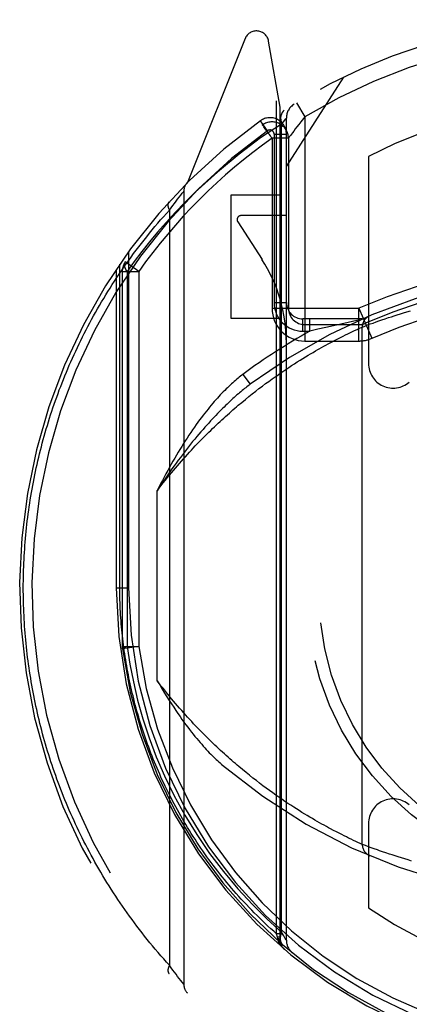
# Model space of a CAD drawing. Header units: inches. Extents: x 0 to 185, y 0 to 120.
# Tile 75 of 102: x 78.572 to 79.047, y 62.713 to 63.914. Entities that reach past the tile are written whole.
import ezdxf

# ---------------------------------------------------------------- set-up
doc = ezdxf.new("R2010")
doc.units = ezdxf.units.IN
doc.header["$LTSCALE"] = 10.163043
doc.header["$MEASUREMENT"] = 0
doc.linetypes.add('HIDDEN', pattern=[0.2, 0.1, -0.1])
doc.layers.add('DEFAULT_2', color=8, linetype='HIDDEN')

msp = doc.modelspace()

# ---------------------------------------------------------------- linework, layer by layer
at = {"layer": 'DEFAULT_2', "color": 8, "linetype": 'HIDDEN'}
for p, q in [((78.8464, 63.8913), (78.7762, 63.7158)), ((78.8893, 63.8077), (78.8751, 63.8883)), ((78.8968, 63.7355), (78.9668, 63.8445)), ((78.8849, 62.7991), (78.8849, 63.8326)), ((78.8893, 62.7915), (78.8893, 63.8077)), ((78.909, 63.813), (78.9193, 63.7959)), ((78.9193, 63.7959), (78.9143, 63.7897)), ((78.9193, 63.7959), (78.9193, 63.5224)), ((78.8739, 63.779), (78.8652, 63.7912)), ((78.8681, 63.7862), (78.8678, 63.786)), ((78.8681, 63.7862), (78.8678, 63.786)), ((78.8685, 63.7865), (78.8681, 63.7862)), ((78.891, 62.8011), (78.891, 63.7871)), ((78.8968, 62.7913), (78.8968, 63.7944)), ((78.8818, 63.7749), (78.8818, 63.5694)), ((78.8818, 63.7749), (78.8968, 63.7749)), ((78.8793, 63.7697), (78.8793, 63.5624)), ((78.8993, 63.7697), (78.8793, 63.7697)), ((78.8993, 63.7697), (78.8993, 63.5624)), ((78.9968, 63.7477), (78.9968, 63.495)), ((78.7662, 63.698), (78.7681, 63.7004)), ((78.7681, 63.7004), (78.7699, 63.7027)), ((78.7699, 63.7027), (78.7717, 63.705)), ((78.7717, 63.705), (78.7718, 63.7052)), ((78.7718, 63.7052), (78.7718, 62.7377)), ((78.8293, 63.7005), (78.8293, 63.5505)), ((78.8893, 63.7005), (78.8293, 63.7005)), ((78.7565, 63.6851), (78.7585, 63.6878)), ((78.7585, 63.6878), (78.7603, 63.6903)), ((78.7603, 63.6903), (78.7624, 63.6931)), ((78.7624, 63.6931), (78.7643, 63.6955)), ((78.7643, 63.6955), (78.7662, 63.698)), ((78.7543, 63.6821), (78.7565, 63.6851)), ((78.7543, 63.6821), (78.7543, 62.7608)), ((78.8968, 63.6755), (78.8418, 63.6755)), ((78.8376, 63.6678), (78.8671, 63.6219)), ((78.7043, 63.6312), (78.7043, 63.2215)), ((78.6937, 63.2215), (78.6937, 63.6161)), ((78.7168, 63.6073), (78.7005, 63.6189)), ((78.6893, 63.6096), (78.6893, 63.2214)), ((78.6968, 63.6073), (78.6968, 63.1498)), ((78.6968, 63.6073), (78.7168, 63.6073)), ((78.7027, 63.6073), (78.7027, 63.1497)), ((78.7168, 63.6073), (78.7168, 63.1497)), ((78.8818, 63.5694), (78.8968, 63.5694)), ((78.8793, 63.5624), (78.9852, 63.5624)), ((78.9852, 63.5224), (78.9852, 63.5624)), ((78.9852, 63.5624), (79.0011, 63.5257)), ((79.0319, 63.5544), (79.0357, 63.5556)), ((79.0357, 63.5556), (79.0396, 63.5569)), ((79.0396, 63.5569), (79.0437, 63.5581)), ((79.0437, 63.5581), (79.0479, 63.5594)), ((78.8293, 63.5505), (78.8893, 63.5505)), ((78.9168, 63.5344), (78.9168, 63.5494)), ((78.9893, 63.5494), (78.9168, 63.5494)), ((78.9254, 63.5344), (78.9254, 63.5494)), ((78.9719, 63.545), (78.9631, 63.5431)), ((78.9774, 63.5462), (78.9719, 63.545)), ((78.9864, 63.5481), (78.9774, 63.5462)), ((78.9991, 63.5432), (79.0024, 63.5444)), ((79.0024, 63.5444), (79.0061, 63.5457)), ((79.0061, 63.5457), (79.0095, 63.5469)), ((79.0095, 63.5469), (79.0131, 63.5482)), ((79.0131, 63.5482), (79.0171, 63.5496)), ((79.0171, 63.5496), (79.0213, 63.551)), ((79.0213, 63.551), (79.0247, 63.5521)), ((79.0247, 63.5521), (79.0282, 63.5532)), ((79.0282, 63.5532), (79.0319, 63.5544)), ((78.9168, 63.5344), (78.9254, 63.5344)), ((78.9193, 63.5424), (78.9852, 63.5424)), ((78.9351, 63.5367), (78.9254, 63.5344)), ((78.9449, 63.539), (78.9351, 63.5367)), ((78.9541, 63.5411), (78.9449, 63.539)), ((78.9631, 63.5431), (78.9541, 63.5411)), ((78.9716, 63.5312), (78.9741, 63.5324)), ((78.9741, 63.5324), (78.9772, 63.5339)), ((78.9772, 63.5339), (78.9799, 63.5352)), ((78.9799, 63.5352), (78.9829, 63.5366)), ((78.9829, 63.5366), (78.9857, 63.5379)), ((78.9857, 63.5379), (78.9884, 63.5391)), ((78.9893, 62.9083), (78.9893, 63.5395)), ((78.9894, 63.5395), (78.9924, 63.5407)), ((78.9924, 63.5407), (78.9958, 63.542)), ((78.9958, 63.542), (78.9991, 63.5432)), ((78.9193, 63.5224), (78.9852, 63.5224)), ((78.9476, 63.5189), (78.9502, 63.5203)), ((78.9502, 63.5203), (78.9527, 63.5216)), ((78.9527, 63.5216), (78.9562, 63.5235)), ((78.9562, 63.5235), (78.9597, 63.5252)), ((78.9597, 63.5252), (78.9629, 63.5269)), ((78.9629, 63.5269), (78.966, 63.5284)), ((78.966, 63.5284), (78.9689, 63.5299)), ((78.9689, 63.5299), (78.9716, 63.5312)), ((78.9263, 63.5068), (78.9294, 63.5086)), ((78.9294, 63.5086), (78.9324, 63.5104)), ((78.9367, 63.5129), (78.9396, 63.5145)), ((78.9396, 63.5145), (78.9423, 63.516)), ((78.9423, 63.516), (78.945, 63.5175)), ((78.945, 63.5175), (78.9476, 63.5189)), ((78.9067, 63.4947), (78.9101, 63.4969)), ((78.9101, 63.4969), (78.9135, 63.499)), ((78.9135, 63.499), (78.9168, 63.501)), ((78.9168, 63.501), (78.92, 63.503)), ((78.92, 63.503), (78.9232, 63.505)), ((78.9232, 63.505), (78.9263, 63.5068)), ((78.8888, 63.4827), (78.8925, 63.4853)), ((78.8925, 63.4853), (78.8961, 63.4877)), ((78.8961, 63.4877), (78.8997, 63.4901)), ((78.8997, 63.4901), (78.9032, 63.4925)), ((78.9032, 63.4925), (78.9067, 63.4947)), ((78.8439, 63.4817), (78.8528, 63.4697)), ((78.8715, 63.4704), (78.8754, 63.4732)), ((78.8754, 63.4732), (78.8793, 63.4761)), ((78.885, 63.4801), (78.8888, 63.4827)), ((78.8552, 63.4579), (78.8594, 63.4612)), ((78.8594, 63.4612), (78.8634, 63.4643)), ((78.8634, 63.4643), (78.8675, 63.4674)), ((78.8675, 63.4674), (78.8715, 63.4704)), ((78.8382, 63.444), (78.8426, 63.4476)), ((78.8426, 63.4476), (78.8468, 63.4512)), ((78.8468, 63.4512), (78.851, 63.4546)), ((78.851, 63.4546), (78.8552, 63.4579)), ((78.7393, 63.108), (78.7393, 63.3398)), ((78.6893, 63.2214), (78.6937, 63.2215)), ((78.6893, 63.2214), (78.7043, 63.2215)), ((78.6968, 63.1498), (78.697, 63.1471)), ((78.6968, 63.1498), (78.7168, 63.1498)), ((78.7168, 63.1498), (78.697, 63.1471)), ((78.8476, 62.996), (78.8433, 62.9996)), ((78.8518, 62.9926), (78.8476, 62.996)), ((78.856, 62.9893), (78.8518, 62.9926)), ((78.8602, 62.9861), (78.856, 62.9893)), ((78.8642, 62.9829), (78.8602, 62.9861)), ((78.8683, 62.9799), (78.8642, 62.9829)), ((78.8723, 62.9769), (78.8683, 62.9799)), ((78.8762, 62.974), (78.8723, 62.9769)), ((78.8801, 62.9712), (78.8762, 62.974)), ((78.8839, 62.9685), (78.8801, 62.9712)), ((78.8877, 62.9659), (78.8839, 62.9685)), ((78.8914, 62.9633), (78.8877, 62.9659)), ((78.8951, 62.9608), (78.8914, 62.9633)), ((78.8987, 62.9584), (78.8951, 62.9608)), ((78.9022, 62.9561), (78.8987, 62.9584)), ((78.9057, 62.9538), (78.9022, 62.9561)), ((78.9091, 62.9516), (78.9057, 62.9538)), ((78.9125, 62.9495), (78.9091, 62.9516)), ((78.9158, 62.9474), (78.9125, 62.9495)), ((78.9191, 62.9454), (78.9158, 62.9474)), ((78.9223, 62.9435), (78.9191, 62.9454)), ((78.9254, 62.9416), (78.9223, 62.9435)), ((78.9285, 62.9398), (78.9254, 62.9416)), ((78.9315, 62.938), (78.9285, 62.9398)), ((78.9344, 62.9363), (78.9315, 62.938)), ((78.9373, 62.9347), (78.9344, 62.9363)), ((78.9401, 62.9331), (78.9373, 62.9347)), ((78.9428, 62.9316), (78.9401, 62.9331)), ((78.9455, 62.9301), (78.9428, 62.9316)), ((78.9968, 62.9338), (78.9968, 62.831)), ((78.9481, 62.9287), (78.9455, 62.9301)), ((78.9506, 62.9274), (78.9481, 62.9287)), ((78.9543, 62.9254), (78.9506, 62.9274)), ((78.9578, 62.9236), (78.9543, 62.9254)), ((78.9611, 62.9219), (78.9578, 62.9236)), ((78.9642, 62.9203), (78.9611, 62.9219)), ((78.9672, 62.9188), (78.9642, 62.9203)), ((78.97, 62.9174), (78.9672, 62.9188)), ((78.9726, 62.9161), (78.97, 62.9174)), ((78.9758, 62.9146), (78.9726, 62.9161)), ((78.9787, 62.9132), (78.9758, 62.9146)), ((78.9813, 62.912), (78.9787, 62.9132)), ((78.984, 62.9108), (78.9813, 62.912)), ((78.9868, 62.9094), (78.984, 62.9108)), ((78.9893, 62.9083), (78.9868, 62.9094)), ((78.9893, 62.9083), (78.9893, 62.9083)), ((78.9896, 62.9082), (78.9894, 62.9083)), ((78.9894, 62.9083), (78.9894, 62.9083)), ((78.9968, 62.9055), (78.9931, 62.9069)), ((79.0003, 62.9042), (78.9968, 62.9055)), ((79.0038, 62.9029), (79.0003, 62.9042)), ((79.0078, 62.9015), (79.0038, 62.9029)), ((79.0104, 62.9006), (79.0078, 62.9015)), ((79.0141, 62.8993), (79.0104, 62.9006)), ((79.0181, 62.898), (79.0141, 62.8993)), ((79.0224, 62.8965), (79.0181, 62.898)), ((79.0258, 62.8954), (79.0224, 62.8965)), ((79.0294, 62.8942), (79.0258, 62.8954)), ((79.0331, 62.893), (79.0294, 62.8942)), ((79.037, 62.8918), (79.0331, 62.893)), ((79.041, 62.8906), (79.037, 62.8918)), ((79.0451, 62.8893), (79.041, 62.8906)), ((79.0493, 62.888), (79.0451, 62.8893)), ((78.8893, 62.7991), (78.8849, 62.7991)), ((78.8859, 62.7953), (78.8849, 62.7991)), ((78.8936, 62.7967), (78.891, 62.8012)), ((78.8893, 62.7953), (78.8859, 62.7953)), ((78.8862, 62.7934), (78.8859, 62.7953)), ((78.8863, 62.7927), (78.8862, 62.7934)), ((78.8893, 62.7915), (78.8893, 62.7916)), ((78.8955, 62.7936), (78.8936, 62.7967)), ((78.8965, 62.7919), (78.8955, 62.7936)), ((78.7565, 62.7578), (78.7543, 62.7608)), ((78.7585, 62.755), (78.7565, 62.7578)), ((78.7603, 62.7525), (78.7585, 62.755)), ((78.7624, 62.7498), (78.7603, 62.7525)), ((78.7643, 62.7473), (78.7624, 62.7498)), ((78.7662, 62.7448), (78.7643, 62.7473)), ((78.7681, 62.7424), (78.7662, 62.7448)), ((78.7699, 62.7401), (78.7681, 62.7424)), ((78.7718, 62.7377), (78.7699, 62.7401))]:
    msp.add_line(p, q, dxfattribs=at)
for points in [[(78.8943, 63.8039), (78.8929, 63.8027), (78.8917, 63.8012), (78.8907, 63.7993), (78.8901, 63.7972), (78.8898, 63.7949), (78.8899, 63.7924), (78.8903, 63.7897), (78.891, 63.7871)], [(78.891, 63.7871), (78.8654, 63.7701), (78.8394, 63.7505), (78.8128, 63.7284), (78.7856, 63.7039)], [(78.8711, 63.7814), (78.8702, 63.7826), (78.8694, 63.7837), (78.8688, 63.7847), (78.8682, 63.7854), (78.8679, 63.7859), (78.8678, 63.786)], [(78.891, 63.7871), (78.8936, 63.7904), (78.8946, 63.7916)], [(78.8946, 63.7916), (78.8961, 63.7934), (78.8965, 63.794), (78.8968, 63.7943), (78.8968, 63.7944)], [(78.9143, 63.7897), (78.9119, 63.7867), (78.9097, 63.7837), (78.9076, 63.7811), (78.9058, 63.7786), (78.9042, 63.7765), (78.9017, 63.7731)], [(78.8793, 63.7697), (78.8783, 63.7711), (78.8773, 63.7726), (78.8762, 63.7742), (78.8751, 63.7757), (78.874, 63.7773), (78.873, 63.7787), (78.8711, 63.7814)], [(78.9017, 63.7731), (78.9008, 63.7718), (78.8997, 63.7702)], [(78.8997, 63.7702), (78.8994, 63.7698), (78.8993, 63.7697)], [(78.7856, 63.7039), (78.7731, 63.6914), (78.7613, 63.6792), (78.7503, 63.6671), (78.7398, 63.6551), (78.73, 63.6433), (78.7206, 63.6315), (78.7115, 63.6194), (78.7027, 63.6073)], [(78.7538, 63.6922), (78.7537, 63.692), (78.7535, 63.6919), (78.7534, 63.6918), (78.7533, 63.6916), (78.7532, 63.6915), (78.7531, 63.6913), (78.7531, 63.6911), (78.753, 63.691), (78.7529, 63.6908), (78.7528, 63.6906), (78.7528, 63.6905), (78.7527, 63.6903), (78.7527, 63.6901), (78.7526, 63.6899), (78.7526, 63.6897), (78.7525, 63.6895), (78.7525, 63.6893), (78.7525, 63.6891), (78.7525, 63.6889), (78.7524, 63.6887), (78.7524, 63.6885), (78.7524, 63.6883), (78.7524, 63.6881), (78.7524, 63.6879), (78.7525, 63.6876), (78.7525, 63.6874), (78.7525, 63.6872), (78.7525, 63.687), (78.7526, 63.6867), (78.7526, 63.6865), (78.7527, 63.6863), (78.7527, 63.686), (78.7528, 63.6858), (78.7528, 63.6856), (78.7529, 63.6853), (78.753, 63.6851), (78.753, 63.6848), (78.7531, 63.6846), (78.7532, 63.6843), (78.7533, 63.6841), (78.7534, 63.6838), (78.7535, 63.6836), (78.7536, 63.6833), (78.7538, 63.6831), (78.7539, 63.6828), (78.754, 63.6826), (78.7541, 63.6823), (78.7543, 63.6821)], [(78.5762, 63.2214), (78.5762, 63.2257), (78.5763, 63.23), (78.5764, 63.2343), (78.5764, 63.2386), (78.5766, 63.2429), (78.5767, 63.2472), (78.5769, 63.2515), (78.5771, 63.2557), (78.5773, 63.26), (78.5776, 63.2643), (78.5779, 63.2686), (78.5782, 63.2729), (78.5785, 63.2772), (78.5789, 63.2815), (78.5793, 63.2858), (78.5797, 63.2901), (78.5801, 63.2944), (78.5806, 63.2987), (78.5811, 63.303), (78.5816, 63.3073), (78.5822, 63.3116), (78.5828, 63.3159), (78.5834, 63.3202), (78.584, 63.3245), (78.5847, 63.3288), (78.5854, 63.3331), (78.5861, 63.3375), (78.5869, 63.3418), (78.5877, 63.3461), (78.5885, 63.3504), (78.5893, 63.3547), (78.5902, 63.359), (78.5911, 63.3633), (78.592, 63.3676), (78.593, 63.3719), (78.594, 63.3763), (78.595, 63.3806), (78.596, 63.3849), (78.5971, 63.3892), (78.5982, 63.3935), (78.5993, 63.3978), (78.6005, 63.4022), (78.6017, 63.4065), (78.6029, 63.4108), (78.6042, 63.4151), (78.6055, 63.4194), (78.6068, 63.4238), (78.6082, 63.4281), (78.6095, 63.4324), (78.611, 63.4367), (78.6124, 63.4411), (78.6139, 63.4454), (78.6154, 63.4497), (78.6169, 63.454), (78.6185, 63.4584), (78.6201, 63.4627), (78.6218, 63.467), (78.6234, 63.4713), (78.6252, 63.4756), (78.6269, 63.48), (78.6287, 63.4843), (78.6305, 63.4886), (78.6323, 63.4929), (78.6342, 63.4972), (78.6361, 63.5015), (78.6381, 63.5058), (78.6401, 63.5102), (78.6421, 63.5145), (78.6441, 63.5188), (78.6462, 63.5231), (78.6483, 63.5274), (78.6505, 63.5317), (78.6527, 63.5359), (78.6549, 63.5402), (78.6572, 63.5445), (78.6595, 63.5488), (78.6619, 63.5531), (78.6643, 63.5574), (78.6667, 63.5616), (78.6691, 63.5659), (78.6716, 63.5701), (78.6742, 63.5744), (78.6768, 63.5786), (78.6794, 63.5829), (78.682, 63.5871), (78.6847, 63.5914), (78.6874, 63.5956), (78.6902, 63.5998), (78.693, 63.604), (78.6959, 63.6082), (78.6988, 63.6124), (78.7017, 63.6166), (78.7047, 63.6208), (78.7077, 63.6249), (78.7107, 63.6291), (78.7138, 63.6332), (78.717, 63.6374), (78.7202, 63.6415), (78.7234, 63.6456), (78.7266, 63.6497), (78.7299, 63.6538), (78.7333, 63.6579), (78.7367, 63.662), (78.7401, 63.666), (78.7436, 63.6701), (78.7471, 63.6741), (78.7507, 63.6781), (78.7543, 63.6821)], [(78.7027, 63.6073), (78.7013, 63.6096), (78.7003, 63.6118), (78.6997, 63.6138), (78.6995, 63.6158), (78.6998, 63.6174), (78.7005, 63.6189)], [(78.9884, 63.5391), (78.9893, 63.5395), (78.9893, 63.5395)], [(78.9324, 63.5104), (78.9353, 63.512), (78.9367, 63.5129)], [(78.8439, 63.4817), (78.8424, 63.4806), (78.8409, 63.4794), (78.8394, 63.4782), (78.8379, 63.477), (78.8363, 63.4757), (78.8348, 63.4744), (78.8332, 63.473), (78.8316, 63.4716), (78.83, 63.4702), (78.8283, 63.4687), (78.8267, 63.4671), (78.825, 63.4655), (78.8233, 63.4639), (78.8216, 63.4622), (78.8198, 63.4604), (78.8181, 63.4586), (78.8163, 63.4567), (78.8145, 63.4548), (78.8127, 63.4528), (78.8108, 63.4507), (78.8089, 63.4486), (78.8071, 63.4464), (78.8052, 63.4442), (78.8032, 63.4418), (78.8013, 63.4394), (78.7993, 63.437), (78.7973, 63.4344), (78.7953, 63.4318), (78.7932, 63.4291), (78.7911, 63.4263), (78.789, 63.4234), (78.7869, 63.4204), (78.7847, 63.4174), (78.7826, 63.4142), (78.7803, 63.4109), (78.7781, 63.4076), (78.7758, 63.4041), (78.7735, 63.4005)], [(78.8793, 63.4761), (78.8831, 63.4788), (78.885, 63.4801)], [(78.8528, 63.4697), (78.8515, 63.4687), (78.8501, 63.4676), (78.8487, 63.4665), (78.8473, 63.4654), (78.8459, 63.4643), (78.8444, 63.4631), (78.8429, 63.4619), (78.8414, 63.4606), (78.8398, 63.4593), (78.8383, 63.4579), (78.8366, 63.4566), (78.835, 63.4551), (78.8333, 63.4536), (78.8316, 63.4521), (78.8299, 63.4505), (78.8282, 63.4489), (78.8264, 63.4472), (78.8245, 63.4455), (78.8227, 63.4437), (78.8208, 63.4419), (78.8189, 63.44), (78.8169, 63.438), (78.8149, 63.436), (78.8129, 63.4339), (78.8108, 63.4317), (78.8087, 63.4295), (78.8065, 63.4272), (78.8043, 63.4249), (78.8021, 63.4224), (78.7998, 63.4199), (78.7975, 63.4173), (78.7952, 63.4146), (78.7927, 63.4118), (78.7903, 63.4089), (78.7878, 63.4059), (78.7852, 63.4028), (78.7826, 63.3997), (78.78, 63.3964)], [(78.7393, 63.3398), (78.7418, 63.3431), (78.7443, 63.3462), (78.7468, 63.3494), (78.7493, 63.3525), (78.7517, 63.3556), (78.7542, 63.3586), (78.7567, 63.3616), (78.7591, 63.3645), (78.7616, 63.3674), (78.764, 63.3703), (78.7665, 63.3731), (78.7689, 63.3759), (78.7713, 63.3786), (78.7737, 63.3813), (78.7762, 63.384), (78.7786, 63.3867), (78.781, 63.3893), (78.7834, 63.3918), (78.7858, 63.3944), (78.7881, 63.3969), (78.7905, 63.3993), (78.7929, 63.4018), (78.7952, 63.4042), (78.7976, 63.4065), (78.7999, 63.4089), (78.8023, 63.4112), (78.8046, 63.4134), (78.8069, 63.4157), (78.8092, 63.4179), (78.8115, 63.4201), (78.8138, 63.4222), (78.816, 63.4243), (78.8183, 63.4264), (78.8206, 63.4285), (78.8228, 63.4305), (78.825, 63.4325), (78.8273, 63.4345), (78.8295, 63.4365), (78.8317, 63.4384), (78.8339, 63.4403), (78.8361, 63.4422), (78.8382, 63.444)], [(78.7735, 63.4005), (78.7714, 63.3972), (78.7693, 63.3937), (78.7671, 63.3902), (78.765, 63.3867), (78.7629, 63.3831), (78.7607, 63.3795), (78.7586, 63.3758), (78.7565, 63.372), (78.7543, 63.3682), (78.7522, 63.3643), (78.7501, 63.3604), (78.7479, 63.3564), (78.7458, 63.3523), (78.7436, 63.3482), (78.7415, 63.3441), (78.7393, 63.3398)], [(78.78, 63.3964), (78.7775, 63.3933), (78.775, 63.3902), (78.7726, 63.3869), (78.7701, 63.3837), (78.7676, 63.3803), (78.765, 63.377), (78.7625, 63.3735), (78.76, 63.37), (78.7574, 63.3665), (78.7549, 63.3628), (78.7523, 63.3592), (78.7497, 63.3554), (78.7471, 63.3516), (78.7445, 63.3477), (78.7419, 63.3438), (78.7393, 63.3398)], [(78.7543, 62.7608), (78.7507, 62.7647), (78.7473, 62.7686), (78.7438, 62.7725), (78.7404, 62.7765), (78.7371, 62.7804), (78.7337, 62.7844), (78.7305, 62.7884), (78.7272, 62.7924), (78.724, 62.7964), (78.7209, 62.8004), (78.7178, 62.8045), (78.7147, 62.8085), (78.7117, 62.8125), (78.7087, 62.8166), (78.7057, 62.8207), (78.7028, 62.8248), (78.6999, 62.8288), (78.6971, 62.8329), (78.6942, 62.837), (78.6915, 62.8412), (78.6888, 62.8453), (78.6861, 62.8494), (78.6834, 62.8535), (78.6808, 62.8577), (78.6782, 62.8618), (78.6757, 62.866), (78.6732, 62.8701), (78.6707, 62.8743), (78.6683, 62.8785), (78.6659, 62.8826), (78.6635, 62.8868), (78.6612, 62.891), (78.6589, 62.8952), (78.6567, 62.8994), (78.6544, 62.9036), (78.6523, 62.9078), (78.6501, 62.912), (78.648, 62.9162), (78.6459, 62.9204), (78.6439, 62.9246), (78.6419, 62.9288), (78.6399, 62.933), (78.638, 62.9372), (78.6361, 62.9415), (78.6342, 62.9457), (78.6323, 62.9499), (78.6305, 62.9541), (78.6288, 62.9584), (78.627, 62.9626), (78.6253, 62.9668), (78.6236, 62.9711), (78.622, 62.9753), (78.6204, 62.9796), (78.6188, 62.9838), (78.6172, 62.988), (78.6157, 62.9923), (78.6142, 62.9965), (78.6128, 63.0008), (78.6113, 63.005), (78.6099, 63.0092), (78.6086, 63.0135), (78.6072, 63.0177), (78.6059, 63.022), (78.6046, 63.0262), (78.6034, 63.0304), (78.6022, 63.0347), (78.601, 63.0389), (78.5998, 63.0432), (78.5987, 63.0474), (78.5976, 63.0517), (78.5965, 63.0559), (78.5955, 63.0602), (78.5945, 63.0644), (78.5935, 63.0686), (78.5925, 63.0729), (78.5916, 63.0771), (78.5907, 63.0814), (78.5898, 63.0856), (78.589, 63.0898), (78.5882, 63.0941), (78.5874, 63.0983), (78.5866, 63.1026), (78.5859, 63.1068), (78.5852, 63.1111), (78.5845, 63.1153), (78.5839, 63.1195), (78.5832, 63.1238), (78.5826, 63.128), (78.5821, 63.1323), (78.5815, 63.1365), (78.581, 63.1407), (78.5805, 63.145), (78.5801, 63.1492), (78.5796, 63.1535), (78.5792, 63.1577), (78.5788, 63.1619), (78.5785, 63.1662), (78.5781, 63.1704), (78.5778, 63.1747), (78.5776, 63.1789), (78.5773, 63.1831), (78.5771, 63.1874), (78.5769, 63.1916), (78.5767, 63.1959), (78.5766, 63.2001), (78.5764, 63.2044), (78.5764, 63.2086), (78.5763, 63.2129), (78.5762, 63.2172), (78.5762, 63.2214)], [(78.8849, 62.7991), (78.8814, 62.8023), (78.8779, 62.8055), (78.8744, 62.8087), (78.871, 62.8119), (78.8676, 62.8151), (78.8643, 62.8183), (78.861, 62.8216), (78.8577, 62.8249), (78.8545, 62.8282), (78.8513, 62.8315), (78.8481, 62.8348), (78.845, 62.8382), (78.8419, 62.8415), (78.8389, 62.8449), (78.8358, 62.8483), (78.8329, 62.8517), (78.8299, 62.8551), (78.827, 62.8585), (78.8242, 62.8619), (78.8213, 62.8654), (78.8185, 62.8688), (78.8158, 62.8723), (78.8131, 62.8758), (78.8104, 62.8793), (78.8077, 62.8828), (78.8051, 62.8863), (78.8025, 62.8898), (78.8, 62.8933), (78.7975, 62.8968), (78.795, 62.9003), (78.7926, 62.9039), (78.7902, 62.9074), (78.7878, 62.911), (78.7855, 62.9145), (78.7832, 62.9181), (78.7809, 62.9217), (78.7787, 62.9253), (78.7765, 62.9289), (78.7743, 62.9324), (78.7722, 62.936), (78.7701, 62.9396), (78.768, 62.9432), (78.766, 62.9469), (78.764, 62.9505), (78.762, 62.9541), (78.76, 62.9577), (78.7581, 62.9613), (78.7563, 62.965), (78.7544, 62.9686), (78.7526, 62.9722), (78.7508, 62.9759), (78.7491, 62.9795), (78.7473, 62.9832), (78.7456, 62.9868), (78.744, 62.9904), (78.7424, 62.9941), (78.7408, 62.9978), (78.7392, 63.0014), (78.7376, 63.0051), (78.7361, 63.0087), (78.7346, 63.0124), (78.7332, 63.016), (78.7318, 63.0197), (78.7304, 63.0234), (78.729, 63.027), (78.7276, 63.0307), (78.7263, 63.0344), (78.725, 63.038), (78.7238, 63.0417), (78.7226, 63.0454), (78.7214, 63.049), (78.7202, 63.0527), (78.719, 63.0564), (78.7179, 63.06), (78.7168, 63.0637), (78.7158, 63.0674), (78.7147, 63.071), (78.7137, 63.0747), (78.7127, 63.0784), (78.7118, 63.082), (78.7108, 63.0857), (78.7099, 63.0894), (78.709, 63.093), (78.7082, 63.0967), (78.7073, 63.1004), (78.7065, 63.104), (78.7058, 63.1077), (78.705, 63.1114), (78.7043, 63.115), (78.7036, 63.1187), (78.7029, 63.1224), (78.7022, 63.126), (78.7016, 63.1297), (78.701, 63.1334), (78.7004, 63.137), (78.6999, 63.1407), (78.6993, 63.1444), (78.6988, 63.148), (78.6983, 63.1517), (78.6979, 63.1554), (78.6975, 63.159), (78.697, 63.1627), (78.6967, 63.1664), (78.6963, 63.17), (78.696, 63.1737), (78.6956, 63.1774), (78.6954, 63.181), (78.6951, 63.1847), (78.6948, 63.1884), (78.6946, 63.1921), (78.6944, 63.1957), (78.6943, 63.1994), (78.6941, 63.2031), (78.694, 63.2067), (78.6939, 63.2104), (78.6938, 63.2141), (78.6938, 63.2178), (78.6937, 63.2215)], [(78.697, 63.1471), (78.6971, 63.1475), (78.6976, 63.1479), (78.6984, 63.1483), (78.6996, 63.1488), (78.701, 63.1493), (78.7027, 63.1498)], [(78.7027, 63.1497), (78.706, 63.1283), (78.7103, 63.1065), (78.7155, 63.0842), (78.7219, 63.0616), (78.7295, 63.0385), (78.7382, 63.0153), (78.7483, 62.9919), (78.7597, 62.9684)], [(78.8433, 62.9996), (78.839, 63.0032), (78.8368, 63.005), (78.8346, 63.0069), (78.8324, 63.0088), (78.8302, 63.0107), (78.828, 63.0127), (78.8258, 63.0147), (78.8235, 63.0167), (78.8213, 63.0187), (78.819, 63.0208), (78.8167, 63.0229), (78.8144, 63.025), (78.8121, 63.0272), (78.8098, 63.0294), (78.8075, 63.0316), (78.8052, 63.0338), (78.8028, 63.0361), (78.8005, 63.0384), (78.7981, 63.0408), (78.7958, 63.0432), (78.7934, 63.0456), (78.791, 63.048), (78.7886, 63.0505), (78.7862, 63.053), (78.7838, 63.0556), (78.7814, 63.0581), (78.779, 63.0608), (78.7765, 63.0634), (78.7741, 63.0661), (78.7717, 63.0688), (78.7692, 63.0716), (78.7667, 63.0744), (78.7643, 63.0773), (78.7618, 63.0802), (78.7593, 63.0831), (78.7568, 63.0861), (78.7544, 63.0891), (78.7519, 63.0921), (78.7494, 63.0952), (78.7469, 63.0984), (78.7444, 63.1015), (78.7419, 63.1048), (78.7393, 63.108)], [(78.7393, 63.108), (78.7425, 63.1028), (78.7455, 63.0977), (78.7484, 63.0929), (78.7513, 63.0883), (78.7541, 63.0839), (78.7569, 63.0796), (78.7595, 63.0756), (78.7621, 63.0716), (78.7647, 63.0679), (78.7672, 63.0643), (78.7696, 63.0608), (78.772, 63.0575), (78.7744, 63.0543), (78.7767, 63.0512), (78.7789, 63.0483), (78.7811, 63.0454), (78.7833, 63.0426), (78.7854, 63.04), (78.7875, 63.0374), (78.7896, 63.035), (78.7916, 63.0326), (78.7936, 63.0304), (78.7955, 63.0282), (78.7974, 63.0261), (78.7992, 63.0241), (78.8011, 63.0221), (78.8029, 63.0202), (78.8046, 63.0184), (78.8064, 63.0167), (78.808, 63.015), (78.8097, 63.0135), (78.8113, 63.0119), (78.8129, 63.0105), (78.8145, 63.0091), (78.816, 63.0077), (78.8175, 63.0064)], [(78.7597, 62.9684), (78.773, 62.944), (78.7875, 62.9202), (78.8033, 62.8972), (78.82, 62.8751), (78.8375, 62.8543), (78.8554, 62.8349), (78.8732, 62.8172), (78.891, 62.8011)], [(78.9931, 62.9069), (78.9897, 62.9082), (78.9896, 62.9082)], [(78.891, 62.8012), (78.8901, 62.7989), (78.8895, 62.7966), (78.8892, 62.7944), (78.8892, 62.7924), (78.8895, 62.7905), (78.8901, 62.7888), (78.8909, 62.7873), (78.892, 62.7861)], [(78.8893, 62.7916), (78.8893, 62.7917), (78.8893, 62.7917), (78.8893, 62.7918), (78.8892, 62.7919), (78.8892, 62.7919), (78.8891, 62.792), (78.8891, 62.7921), (78.889, 62.7921), (78.889, 62.7922), (78.8889, 62.7923), (78.8888, 62.7923), (78.8887, 62.7924), (78.8886, 62.7924), (78.8885, 62.7925), (78.8884, 62.7926), (78.8883, 62.7926), (78.8882, 62.7927), (78.8881, 62.7927), (78.888, 62.7928), (78.8878, 62.7928), (78.8877, 62.7929), (78.8875, 62.793), (78.8874, 62.793), (78.8872, 62.7931), (78.8871, 62.7931), (78.8869, 62.7932), (78.8867, 62.7932), (78.8866, 62.7933), (78.8864, 62.7933), (78.8862, 62.7934)], [(78.8894, 62.79), (78.8894, 62.7901), (78.8894, 62.7902), (78.8894, 62.7903), (78.8893, 62.7904), (78.8893, 62.7905), (78.8892, 62.7906), (78.8892, 62.7907), (78.8891, 62.7908), (78.8891, 62.7908), (78.889, 62.7909), (78.8889, 62.791), (78.8888, 62.7911), (78.8887, 62.7912), (78.8887, 62.7913), (78.8886, 62.7914), (78.8884, 62.7915), (78.8883, 62.7916), (78.8882, 62.7917), (78.8881, 62.7918), (78.888, 62.7918), (78.8878, 62.7919), (78.8877, 62.792), (78.8875, 62.7921), (78.8874, 62.7922), (78.8872, 62.7923), (78.887, 62.7923), (78.8869, 62.7924), (78.8867, 62.7925), (78.8865, 62.7926), (78.8863, 62.7927)], [(78.8946, 62.7801), (78.8944, 62.7802), (78.8942, 62.7804), (78.8941, 62.7806), (78.8939, 62.7807), (78.8937, 62.7809), (78.8935, 62.7811), (78.8933, 62.7813), (78.8931, 62.7814), (78.8929, 62.7816), (78.8928, 62.7818), (78.8926, 62.782), (78.8924, 62.7822), (78.8922, 62.7824), (78.8921, 62.7825), (78.8919, 62.7827), (78.8917, 62.7829), (78.8915, 62.7831), (78.8914, 62.7833), (78.8912, 62.7835), (78.8911, 62.7837), (78.8909, 62.7839), (78.8907, 62.7841), (78.8906, 62.7843), (78.8904, 62.7845), (78.8903, 62.7847), (78.8901, 62.7849), (78.89, 62.7851), (78.8898, 62.7853), (78.8897, 62.7855), (78.8895, 62.7857), (78.8894, 62.786), (78.8893, 62.7862), (78.8891, 62.7864), (78.889, 62.7866), (78.8888, 62.7868), (78.8887, 62.787), (78.8886, 62.7873), (78.8885, 62.7875), (78.8883, 62.7877), (78.8882, 62.7879), (78.8881, 62.7882), (78.888, 62.7884), (78.8879, 62.7886), (78.8878, 62.7888), (78.8876, 62.7891), (78.8875, 62.7893), (78.8874, 62.7895), (78.8873, 62.7898), (78.8872, 62.79), (78.8871, 62.7902), (78.887, 62.7905), (78.887, 62.7907), (78.8869, 62.791), (78.8868, 62.7912), (78.8867, 62.7914), (78.8866, 62.7917), (78.8865, 62.7919), (78.8865, 62.7922), (78.8864, 62.7924), (78.8863, 62.7927)], [(78.8968, 62.7913), (78.8968, 62.7914), (78.8965, 62.7919)], [(78.7543, 62.7608), (78.7541, 62.7605), (78.754, 62.7603), (78.7539, 62.76), (78.7538, 62.7598), (78.7536, 62.7595), (78.7535, 62.7593), (78.7534, 62.759), (78.7533, 62.7588), (78.7532, 62.7585), (78.7531, 62.7583), (78.753, 62.758), (78.753, 62.7578), (78.7529, 62.7575), (78.7528, 62.7573), (78.7528, 62.7571), (78.7527, 62.7568), (78.7527, 62.7566), (78.7526, 62.7563), (78.7526, 62.7561), (78.7525, 62.7559), (78.7525, 62.7557), (78.7525, 62.7554), (78.7525, 62.7552), (78.7524, 62.755), (78.7524, 62.7548), (78.7524, 62.7546), (78.7524, 62.7543), (78.7524, 62.7541), (78.7525, 62.7539), (78.7525, 62.7537), (78.7525, 62.7535), (78.7525, 62.7533), (78.7526, 62.7531), (78.7526, 62.7529), (78.7527, 62.7527), (78.7527, 62.7526), (78.7528, 62.7524), (78.7528, 62.7522), (78.7529, 62.752), (78.753, 62.7519), (78.7531, 62.7517), (78.7531, 62.7515), (78.7532, 62.7514), (78.7533, 62.7512), (78.7534, 62.7511), (78.7535, 62.751), (78.7537, 62.7508), (78.7538, 62.7507)]]:
    msp.add_lwpolyline(points, dxfattribs=at)
for radius in [0.35, 0.335]:
    msp.add_circle((79.2718, 63.2144), radius, dxfattribs=at)
for centre, radius, start, end in [((79.2718, 63.2144), 0.7, 35.2961, 144.7039), ((78.8604, 63.8857), 0.015, 10, 158.1959), ((79.2718, 63.2144), 0.68, 58.7763, 121.2238), ((78.9168, 63.7944), 0.02, 121.4688, 179.9992), ((79.2718, 63.2144), 0.6, 62.7204, 117.2796), ((79.2718, 63.2214), 0.7, 125.5126, 54.4874), ((78.8768, 63.7749), 0.02, 0, 125.5126), ((78.8793, 63.7697), 0.02, 0, 125.2543), ((79.2718, 63.2214), 0.685, 125.5126, 54.4874), ((78.8768, 63.7749), 0.005, 0, 125.5126), ((79.2718, 63.2144), 0.68, 125.2529, 144.7039), ((78.7868, 63.7052), 0.015, 135.0748, 180), ((78.8418, 63.6705), 0.005, 90, 212.6792), ((78.7168, 63.6073), 0.02, 144.7039, 180), ((78.7088, 63.5204), 0.188, 0, 32.6792), ((79.2718, 62.9019), 0.72, 66.5323, 113.4591), ((79.2718, 62.9089), 0.7, 53.2319, 126.7681), ((79.2718, 62.9019), 0.7, 66.536, 113.464), ((79.2718, 62.9019), 0.68, 66.5362, 113.464), ((78.9168, 63.5694), 0.035, 180, 270), ((78.9168, 63.5694), 0.02, 180, 270), ((78.9193, 63.5624), 0.04, 180, 270), ((78.9193, 63.5624), 0.02, 180, 270), ((78.9852, 63.5624), 0.02, 270, 293.464), ((79.0043, 63.5395), 0.015, 112.9863, 180), ((79.2718, 62.9089), 0.715, 118.9817, 126.7681), ((78.9852, 63.5624), 0.04, 270, 293.4627), ((79.0268, 63.495), 0.03, 180, 311.1261), ((79.2718, 63.2239), 0.5825, 180.2464, 359.7536), ((79.2718, 63.2239), 0.5675, 180.2497, 359.7503), ((78.7168, 63.1498), 0.02, 180, 187.6622), ((79.2718, 63.2244), 0.58, 187.6622, 352.3378), ((79.2718, 63.2244), 0.56, 187.6662, 352.3273), ((79.2718, 63.5389), 0.7, 229.529, 310.471), ((79.0268, 62.9338), 0.03, 48.8739, 180), ((79.0043, 62.9083), 0.015, 180, 247.0137), ((79.2718, 63.2244), 0.48, 235.0461, 304.9539), ((78.9043, 62.7915), 0.015, 180, 229.6413), ((78.9168, 62.7913), 0.02, 180, 230.6594), ((78.7868, 62.7377), 0.015, 180, 224.9252)]:
    msp.add_arc(centre, radius, start, end, dxfattribs=at)

doc.saveas('drawing.dxf')
